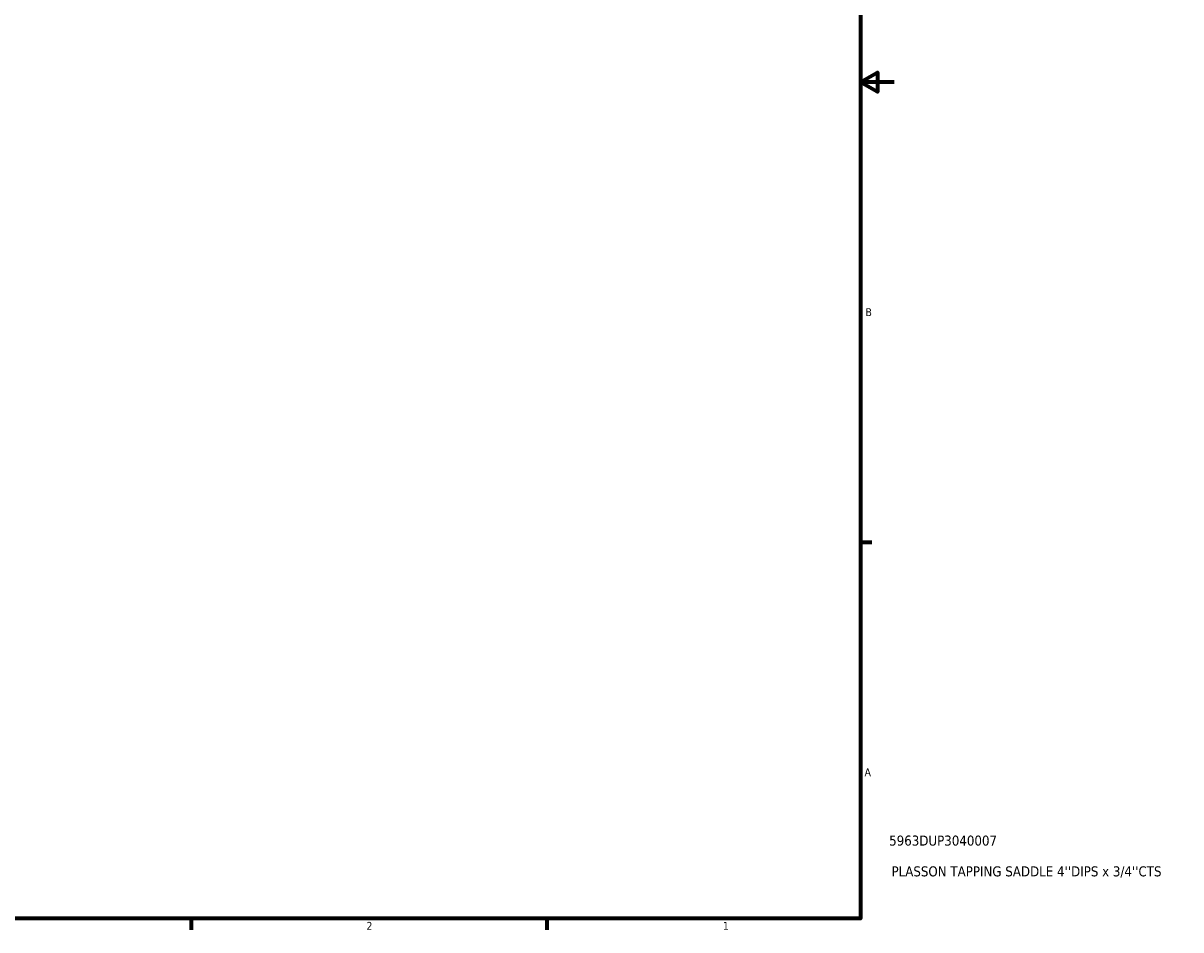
# Model space of a CAD drawing. Header units: inches. Extents: x -1.9 to 48.9, y -1.4 to 48.3.
# Tile 8 of 10: x 23.5 to 37.3, y 0.9 to 11.7. Entities that reach past the tile are written whole.
import ezdxf

# ---------------------------------------------------------------- set-up
doc = ezdxf.new("R2010")
doc.units = ezdxf.units.IN
doc.header["$MEASUREMENT"] = 0
doc.layers.add('Border (ANSI)', color=7, linetype='Continuous', lineweight=70)
doc.layers.add('Title (ANSI)', color=7, linetype='Continuous', lineweight=50)
doc.styles.add('Note Text (ANSI)', font='tahoma.ttf')
doc.styles.add('Text Style29', font='tahoma.ttf')

# ---------------------------------------------------------------- blocks, each defined once
blk = doc.blocks.new('Borders Default Border')
at = {"layer": 'Border (ANSI)'}
for p, q in [((33.5, 5.5), (33.634, 5.5)), ((25.5, 1), (25.5, 0.866)), ((29.75, 1), (29.75, 0.866))]:
    blk.add_line(p, q, dxfattribs=at)
at = {"layer": 'Border (ANSI)', "flags": 128}
for points in [[(0.5, 1), (0.5, 21), (33.5, 21), (33.5, 1), (0.5, 1)], [(33.9, 11), (33.5, 11), (33.7, 11.115), (33.7, 10.885), (33.5, 11)]]:
    blk.add_lwpolyline(points, dxfattribs=at)
at = {"layer": 'Border (ANSI)', "color": 5, "true_color": 0x0000ff, "char_height": 0.0945, "attachment_point": 7, "style": 'Note Text (ANSI)'}
for s, insert in [('B', (33.558, 8.203)), ('A', (33.547, 2.703)), ('2', (27.596, 0.866)), ('1', (31.854, 0.866))]:
    blk.add_mtext(s, dxfattribs=dict(at, insert=insert))
blk = doc.blocks.new('Title Blocks ANSI - Large')
at = {"layer": 'Title (ANSI)', "color": 5, "true_color": 0x0000ff, "style": 'Text Style29'}
for tag, p in [('PART_NUMBER_001', (0.341, 0.873)), ('DESCRIPTION_001', (0.369, 0.505))]:
    blk.add_attdef(tag, p, '', height=0.12, dxfattribs=at)

msp = doc.modelspace()

# ---------------------------------------------------------------- block references
msp.add_blockref('Borders Default Border', (0, 0))
msp.add_blockref('Title Blocks ANSI - Large', (33.5, 1)).add_auto_attribs({'PART_NUMBER_001': '5963DUP3040007', 'DESCRIPTION_001': "PLASSON TAPPING SADDLE 4''DIPS x 3/4''CTS"})

doc.saveas('drawing.dxf')
